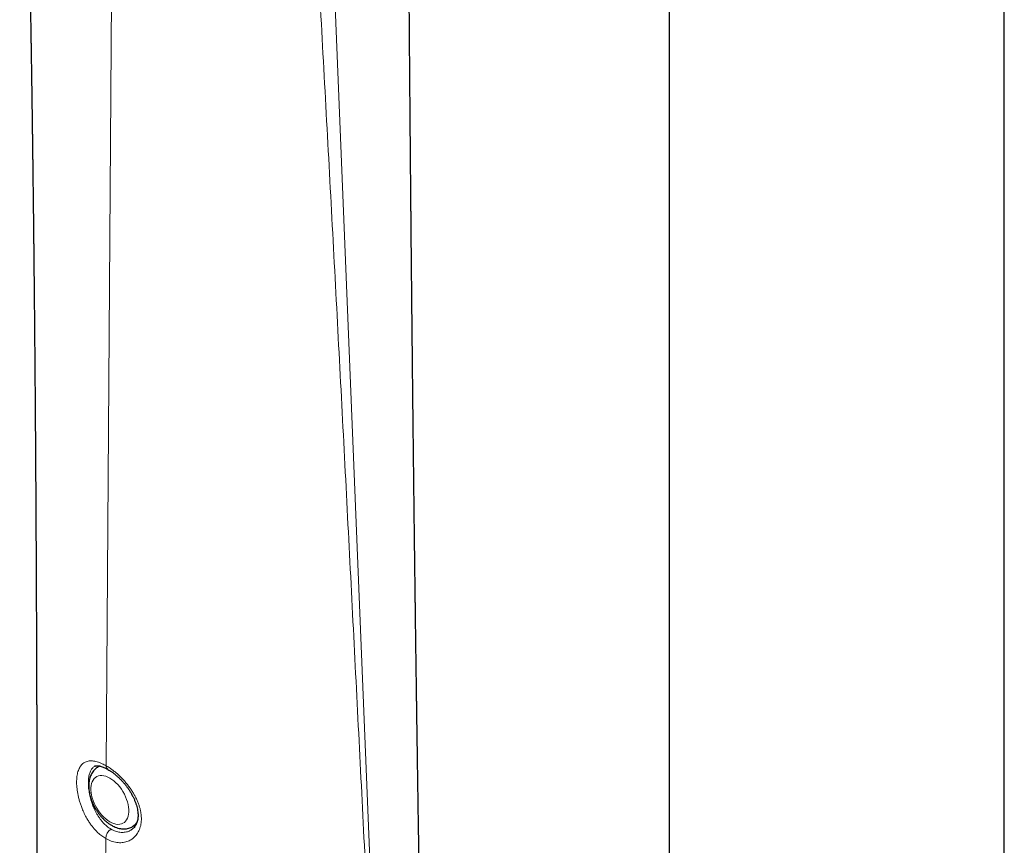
# Model space of a CAD drawing. Header units: millimetres. Extents: x 8 to 2230, y 12 to 2204.
# Tile 102 of 163: x 2059 to 2124, y 726 to 779. Entities that reach past the tile are written whole.
import ezdxf

# ---------------------------------------------------------------- set-up
doc = ezdxf.new("R2010")
doc.units = ezdxf.units.MM

msp = doc.modelspace()

# ---------------------------------------------------------------- linework, layer by layer
at = {"color": 7, "linetype": 'Continuous', "lineweight": 30}
for p, q in [((2123.674, 719.946), (2123.674, 987.159)), ((2101.774, 978.274), (2101.774, 719.946)), ((2064.257, 730.711), (2064.246, 730.705)), ((2064.257, 730.708), (2064.247, 730.704)), ((2064.58, 730.724), (2064.471, 730.661)), ((2066.721, 726.764), (2066.942, 726.892)), ((2066.611, 726.536), (2066.621, 726.541))]:
    msp.add_line(p, q, dxfattribs=at)
at = {"color": 252, "linetype": 'Continuous', "lineweight": 0}
for p, q in [((2065.519, 807.051), (2065.003, 730.741)), ((2078.952, 804.683), (2082.551, 716.908)), ((2066.621, 726.541), (2066.662, 726.561)), ((2064.971, 725.987), (2064.915, 717.757))]:
    msp.add_line(p, q, dxfattribs=at)
at = {"color": 252, "linetype": 'Continuous', "lineweight": 0, "flags": 128}
for points in [[(2065.243, 727.08), (2065.377, 727.011), (2065.509, 726.96), (2065.638, 726.926), (2065.762, 726.912), (2065.881, 726.916), (2065.992, 726.939), (2066.094, 726.98), (2066.186, 727.039), (2066.267, 727.115), (2066.336, 727.208), (2066.392, 727.316), (2066.435, 727.438), (2066.464, 727.572), (2066.478, 727.718), (2066.478, 727.873), (2066.464, 728.035), (2066.435, 728.203), (2066.392, 728.374), (2066.336, 728.547), (2066.267, 728.719), (2066.186, 728.889), (2066.094, 729.055), (2065.992, 729.214), (2065.881, 729.365), (2065.762, 729.506), (2065.638, 729.635), (2065.509, 729.751), (2065.377, 729.852), (2065.243, 729.938), (2065.109, 730.006), (2064.977, 730.058), (2064.848, 730.091), (2064.723, 730.105), (2064.605, 730.101), (2064.494, 730.079), (2064.392, 730.037), (2064.3, 729.978), (2064.219, 729.902), (2064.149, 729.809), (2064.093, 729.701), (2064.05, 729.579), (2064.022, 729.445), (2064.007, 729.299), (2064.007, 729.145), (2064.022, 728.982), (2064.05, 728.815), (2064.093, 728.643), (2064.149, 728.47), (2064.219, 728.298), (2064.3, 728.128), (2064.392, 727.962), (2064.494, 727.803), (2064.605, 727.653), (2064.723, 727.512), (2064.848, 727.383), (2064.977, 727.267), (2065.109, 727.165), (2065.243, 727.08)], [(2064.471, 730.661), (2064.498, 730.676), (2064.599, 730.72)]]:
    msp.add_lwpolyline(points, dxfattribs=at)
at = {"color": 252, "linetype": 'Continuous', "lineweight": 0}
for centre, radius, start, end in [((2065.248, 730.712), 0.247, 173.15915, 235.71389), ((2066.302, 727.472), 0.822, 300.65104, 331.34699), ((2065.739, 725.948), 0.769, 122.62669, 177.11449)]:
    msp.add_arc(centre, radius, start, end, dxfattribs=at)
at = {"color": 7, "linetype": 'Continuous', "lineweight": 30}
for points, knots in [([(2059.349, 810.306), (2059.352, 810.224), (2059.359, 809.978), (2059.371, 809.567), (2059.386, 809.065), (2059.401, 808.545), (2059.416, 807.998), (2059.429, 807.54), (2059.439, 807.198), (2059.445, 806.996), (2059.449, 806.837), (2059.453, 806.718), (2059.456, 806.597), (2059.46, 806.443), (2059.466, 806.226), (2059.474, 805.957), (2059.483, 805.636), (2059.494, 805.225), (2059.508, 804.726), (2059.524, 804.142), (2059.537, 803.655), (2059.547, 803.277), (2059.554, 803.023), (2059.56, 802.765), (2059.567, 802.518), (2059.573, 802.297), (2059.578, 802.117), (2059.581, 801.976), (2059.585, 801.843), (2059.589, 801.69), (2059.594, 801.495), (2059.6, 801.26), (2059.607, 800.991), (2059.616, 800.641), (2059.626, 800.231), (2059.638, 799.777), (2059.649, 799.344), (2059.659, 798.933), (2059.669, 798.553), (2059.677, 798.213), (2059.684, 797.936), (2059.689, 797.711), (2059.694, 797.511), (2059.7, 797.288), (2059.706, 797.028), (2059.713, 796.739), (2059.72, 796.433), (2059.728, 796.086), (2059.738, 795.701), (2059.748, 795.277), (2059.757, 794.854), (2059.767, 794.434), (2059.777, 794.02), (2059.785, 793.655), (2059.792, 793.353), (2059.797, 793.122), (2059.802, 792.913), (2059.806, 792.703), (2059.812, 792.472), (2059.818, 792.198), (2059.825, 791.875), (2059.833, 791.495), (2059.842, 791.074), (2059.852, 790.609), (2059.861, 790.183), (2059.869, 789.817), (2059.875, 789.537), (2059.88, 789.288), (2059.885, 789.077), (2059.888, 788.905), (2059.891, 788.76), (2059.894, 788.614), (2059.898, 788.439), (2059.902, 788.223), (2059.907, 787.976), (2059.912, 787.717), (2059.919, 787.384), (2059.927, 786.985), (2059.936, 786.543), (2059.944, 786.145), (2059.95, 785.795), (2059.956, 785.48), (2059.961, 785.233), (2059.965, 785.028), (2059.969, 784.839), (2059.973, 784.611), (2059.978, 784.358), (2059.982, 784.1), (2059.987, 783.848), (2059.992, 783.605), (2059.997, 783.29), (2060.004, 782.914), (2060.012, 782.485), (2060.018, 782.131), (2060.023, 781.846), (2060.027, 781.626), (2060.03, 781.43), (2060.033, 781.258), (2060.036, 781.111), (2060.038, 780.982), (2060.04, 780.853), (2060.043, 780.697), (2060.047, 780.491), (2060.051, 780.24), (2060.056, 779.918), (2060.062, 779.556), (2060.069, 779.154), (2060.075, 778.772), (2060.081, 778.412), (2060.086, 778.09), (2060.09, 777.824), (2060.094, 777.604), (2060.097, 777.411), (2060.1, 777.202), (2060.105, 776.906), (2060.111, 776.522), (2060.118, 776.061), (2060.125, 775.585), (2060.132, 775.106), (2060.139, 774.638), (2060.145, 774.168), (2060.152, 773.71), (2060.158, 773.271), (2060.164, 772.862), (2060.169, 772.509), (2060.173, 772.192), (2060.177, 771.906), (2060.181, 771.594), (2060.185, 771.297), (2060.189, 771.014), (2060.192, 770.755), (2060.196, 770.478), (2060.199, 770.19), (2060.203, 769.917), (2060.206, 769.689), (2060.208, 769.524), (2060.209, 769.406), (2060.21, 769.307), (2060.212, 769.155), (2060.215, 768.926), (2060.219, 768.614), (2060.223, 768.255), (2060.228, 767.861), (2060.233, 767.435), (2060.238, 766.986), (2060.243, 766.588), (2060.247, 766.247), (2060.25, 765.967), (2060.253, 765.681), (2060.256, 765.408), (2060.259, 765.166), (2060.261, 764.976), (2060.263, 764.811), (2060.265, 764.634), (2060.267, 764.409), (2060.27, 764.132), (2060.273, 763.811), (2060.277, 763.467), (2060.281, 763.121), (2060.284, 762.749), (2060.288, 762.355), (2060.292, 761.941), (2060.296, 761.557), (2060.299, 761.23), (2060.302, 760.964), (2060.304, 760.757), (2060.306, 760.576), (2060.307, 760.396), (2060.309, 760.192), (2060.312, 759.947), (2060.314, 759.659), (2060.317, 759.339), (2060.321, 758.93), (2060.325, 758.451), (2060.33, 757.908), (2060.334, 757.376), (2060.338, 756.9), (2060.342, 756.489), (2060.344, 756.153), (2060.347, 755.852), (2060.349, 755.553), (2060.352, 755.239), (2060.354, 754.887), (2060.357, 754.501), (2060.361, 754.071), (2060.364, 753.596), (2060.368, 753.116), (2060.371, 752.651), (2060.374, 752.218), (2060.377, 751.796), (2060.38, 751.384), (2060.382, 750.987), (2060.385, 750.616), (2060.387, 750.289), (2060.389, 750.013), (2060.39, 749.77), (2060.392, 749.532), (2060.393, 749.275), (2060.395, 748.99), (2060.397, 748.676), (2060.399, 748.33), (2060.401, 747.954), (2060.403, 747.551), (2060.406, 747.12), (2060.408, 746.666), (2060.411, 746.247), (2060.413, 745.89), (2060.414, 745.617), (2060.415, 745.394), (2060.416, 745.212), (2060.417, 745.041), (2060.418, 744.835), (2060.419, 744.571), (2060.421, 744.247), (2060.423, 743.888), (2060.425, 743.512), (2060.428, 742.759), (2060.432, 741.926), (2060.436, 741.027), (2060.438, 740.449), (2060.44, 740.001), (2060.441, 739.675), (2060.442, 739.469), (2060.443, 739.293), (2060.443, 739.147), (2060.444, 738.974), (2060.445, 738.744), (2060.446, 738.429), (2060.447, 738.056), (2060.449, 737.626), (2060.451, 737.142), (2060.452, 736.611), (2060.454, 736.035), (2060.456, 735.416), (2060.458, 734.886), (2060.459, 734.458), (2060.46, 734.161), (2060.46, 733.893), (2060.461, 733.669), (2060.462, 733.492), (2060.462, 733.358), (2060.462, 733.243), (2060.463, 733.12), (2060.463, 732.962), (2060.463, 732.767), (2060.464, 732.534), (2060.465, 732.267), (2060.466, 731.84), (2060.467, 731.277), (2060.469, 730.536), (2060.47, 729.765), (2060.472, 728.957), (2060.473, 728.161), (2060.474, 727.558), (2060.475, 727.157), (2060.475, 726.97), (2060.475, 726.813), (2060.475, 726.694), (2060.476, 726.606), (2060.476, 726.531), (2060.476, 726.437), (2060.476, 726.293), (2060.476, 726.091), (2060.477, 725.825), (2060.477, 725.501), (2060.477, 725.118), (2060.478, 724.676), (2060.478, 724.176), (2060.479, 723.818), (2060.479, 723.626), (2060.479, 723.62)], [0, 0, 0, 0, 0.002845, 0.0086, 0.014333, 0.020358, 0.026733, 0.033445, 0.036311, 0.038669, 0.040518, 0.041859, 0.042808, 0.044722, 0.047241, 0.050365, 0.054095, 0.058424, 0.064679, 0.071461, 0.078772, 0.08165, 0.084601, 0.087627, 0.090635, 0.09321, 0.095299, 0.096904, 0.098122, 0.099939, 0.102206, 0.104923, 0.10809, 0.111577, 0.117082, 0.122342, 0.127358, 0.13213, 0.136612, 0.140567, 0.143961, 0.146235, 0.148367, 0.150929, 0.153956, 0.157415, 0.16098, 0.164568, 0.169439, 0.174352, 0.179254, 0.184113, 0.188928, 0.193599, 0.196755, 0.19939, 0.201607, 0.203999, 0.206663, 0.209601, 0.213492, 0.217861, 0.222728, 0.228093, 0.233956, 0.237462, 0.240778, 0.243651, 0.24608, 0.248067, 0.24961, 0.25111, 0.253114, 0.255627, 0.258608, 0.261629, 0.264574, 0.27014, 0.275414, 0.279849, 0.283889, 0.287516, 0.29073, 0.292416, 0.294593, 0.297262, 0.300309, 0.303301, 0.306196, 0.308995, 0.311698, 0.317051, 0.321982, 0.326483, 0.329292, 0.331822, 0.334074, 0.336047, 0.337742, 0.339159, 0.340494, 0.34218, 0.344547, 0.347592, 0.350838, 0.355641, 0.36008, 0.364681, 0.368813, 0.372503, 0.375761, 0.378016, 0.380059, 0.382417, 0.385224, 0.390276, 0.395636, 0.401109, 0.406693, 0.412139, 0.417258, 0.42287, 0.427925, 0.432407, 0.436969, 0.440089, 0.443342, 0.446831, 0.450825, 0.453601, 0.456582, 0.459767, 0.463158, 0.466513, 0.469156, 0.471044, 0.472195, 0.473226, 0.474452, 0.477427, 0.481154, 0.485195, 0.489816, 0.494735, 0.4999, 0.505309, 0.508452, 0.511672, 0.514969, 0.518292, 0.521115, 0.523297, 0.524844, 0.526826, 0.52941, 0.532597, 0.536386, 0.540497, 0.54447, 0.548299, 0.553328, 0.558086, 0.562572, 0.566602, 0.569377, 0.571755, 0.573735, 0.575606, 0.577969, 0.580785, 0.584091, 0.587886, 0.59185, 0.598192, 0.604436, 0.610582, 0.616581, 0.620885, 0.624753, 0.628184, 0.63129, 0.635081, 0.63904, 0.643449, 0.648402, 0.653898, 0.65988, 0.664985, 0.669969, 0.674834, 0.679579, 0.684204, 0.688559, 0.692404, 0.695478, 0.698124, 0.700773, 0.703734, 0.707009, 0.710597, 0.714616, 0.718951, 0.723601, 0.728567, 0.733849, 0.739301, 0.743047, 0.746202, 0.748764, 0.750734, 0.752509, 0.754693, 0.75786, 0.761623, 0.765909, 0.770276, 0.774654, 0.791951, 0.799112, 0.805773, 0.811932, 0.814648, 0.817047, 0.819071, 0.82072, 0.822112, 0.82506, 0.828689, 0.833001, 0.837994, 0.843589, 0.849745, 0.856396, 0.863541, 0.87118, 0.87477, 0.878354, 0.881465, 0.884048, 0.886102, 0.887628, 0.888673, 0.890074, 0.891902, 0.894157, 0.896839, 0.899949, 0.90344, 0.911619, 0.919471, 0.929126, 0.938322, 0.9475, 0.956721, 0.959227, 0.961393, 0.963202, 0.964653, 0.965542, 0.966238, 0.967264, 0.968813, 0.971211, 0.974285, 0.978035, 0.982463, 0.987567, 0.993347, 0.999804, 1, 1, 1, 1]), ([(2085.492, 721.365), (2085.492, 721.37), (2085.489, 721.506), (2085.485, 721.753), (2085.48, 722.09), (2085.475, 722.361), (2085.472, 722.572), (2085.469, 722.728), (2085.467, 722.86), (2085.465, 722.975), (2085.463, 723.09), (2085.461, 723.211), (2085.459, 723.346), (2085.457, 723.494), (2085.454, 723.657), (2085.451, 723.891), (2085.445, 724.206), (2085.439, 724.614), (2085.432, 725.028), (2085.426, 725.441), (2085.419, 725.848), (2085.413, 726.282), (2085.406, 726.743), (2085.398, 727.231), (2085.39, 727.744), (2085.383, 728.183), (2085.378, 728.529), (2085.374, 728.765), (2085.371, 728.967), (2085.369, 729.137), (2085.367, 729.276), (2085.365, 729.408), (2085.362, 729.565), (2085.359, 729.775), (2085.355, 730.044), (2085.351, 730.348), (2085.346, 730.665), (2085.34, 731.092), (2085.332, 731.613), (2085.323, 732.212), (2085.315, 732.758), (2085.308, 733.253), (2085.302, 733.698), (2085.296, 734.093), (2085.291, 734.438), (2085.287, 734.73), (2085.284, 734.972), (2085.28, 735.2), (2085.277, 735.452), (2085.273, 735.756), (2085.268, 736.098), (2085.262, 736.529), (2085.255, 737.049), (2085.246, 737.663), (2085.238, 738.299), (2085.229, 738.942), (2085.22, 739.584), (2085.213, 740.138), (2085.207, 740.599), (2085.202, 740.956), (2085.198, 741.279), (2085.194, 741.567), (2085.191, 741.819), (2085.188, 742.067), (2085.184, 742.327), (2085.181, 742.628), (2085.176, 742.954), (2085.172, 743.295), (2085.168, 743.632), (2085.164, 743.961), (2085.159, 744.333), (2085.154, 744.741), (2085.148, 745.187), (2085.143, 745.635), (2085.137, 746.108), (2085.131, 746.604), (2085.125, 747.106), (2085.118, 747.628), (2085.112, 748.164), (2085.105, 748.712), (2085.099, 749.247), (2085.093, 749.782), (2085.086, 750.334), (2085.081, 750.827), (2085.076, 751.237), (2085.072, 751.553), (2085.069, 751.858), (2085.066, 752.146), (2085.063, 752.427), (2085.059, 752.714), (2085.056, 753.037), (2085.052, 753.352), (2085.049, 753.639), (2085.046, 753.873), (2085.044, 754.074), (2085.042, 754.236), (2085.041, 754.366), (2085.04, 754.484), (2085.038, 754.646), (2085.035, 754.871), (2085.032, 755.169), (2085.028, 755.507), (2085.024, 755.884), (2085.02, 756.299), (2085.016, 756.682), (2085.012, 757.023), (2085.009, 757.295), (2085.007, 757.542), (2085.005, 757.755), (2085.003, 757.944), (2085.001, 758.133), (2084.998, 758.338), (2084.996, 758.571), (2084.993, 758.824), (2084.991, 759.086), (2084.988, 759.351), (2084.985, 759.606), (2084.983, 759.851), (2084.98, 760.079), (2084.978, 760.291), (2084.976, 760.481), (2084.975, 760.65), (2084.973, 760.82), (2084.971, 761.012), (2084.969, 761.246), (2084.966, 761.517), (2084.963, 761.805), (2084.96, 762.092), (2084.957, 762.441), (2084.953, 762.839), (2084.949, 763.236), (2084.946, 763.552), (2084.944, 763.797), (2084.942, 764.014), (2084.94, 764.207), (2084.938, 764.379), (2084.936, 764.556), (2084.934, 764.758), (2084.932, 764.999), (2084.93, 765.262), (2084.927, 765.53), (2084.925, 765.79), (2084.922, 766.073), (2084.919, 766.375), (2084.916, 766.695), (2084.913, 766.993), (2084.911, 767.243), (2084.909, 767.445), (2084.908, 767.603), (2084.907, 767.743), (2084.905, 767.875), (2084.904, 768.016), (2084.902, 768.186), (2084.901, 768.394), (2084.898, 768.631), (2084.896, 768.917), (2084.893, 769.238), (2084.89, 769.586), (2084.887, 769.925), (2084.884, 770.25), (2084.882, 770.529), (2084.88, 770.756), (2084.878, 770.933), (2084.877, 771.089), (2084.875, 771.227), (2084.874, 771.363), (2084.873, 771.52), (2084.871, 771.712), (2084.869, 771.939), (2084.867, 772.187), (2084.865, 772.442), (2084.863, 772.686), (2084.861, 772.912), (2084.859, 773.177), (2084.856, 773.471), (2084.853, 773.798), (2084.851, 774.107), (2084.848, 774.417), (2084.846, 774.736), (2084.843, 775.076), (2084.839, 775.538), (2084.834, 776.124), (2084.828, 776.839), (2084.824, 777.436), (2084.82, 777.903), (2084.817, 778.216), (2084.815, 778.503), (2084.813, 778.756), (2084.811, 778.989), (2084.809, 779.236), (2084.807, 779.521), (2084.805, 779.854), (2084.802, 780.211), (2084.799, 780.57), (2084.796, 780.922), (2084.794, 781.266), (2084.791, 781.605), (2084.789, 781.924), (2084.787, 782.21), (2084.785, 782.464), (2084.783, 782.702), (2084.781, 782.96), (2084.779, 783.254), (2084.776, 783.588), (2084.774, 783.949), (2084.771, 784.336), (2084.768, 784.75), (2084.765, 785.183), (2084.762, 785.579), (2084.76, 785.91), (2084.758, 786.155), (2084.756, 786.346), (2084.755, 786.504), (2084.754, 786.656), (2084.753, 786.828), (2084.751, 787.049), (2084.75, 787.324), (2084.747, 787.655), (2084.745, 788.025), (2084.742, 788.376), (2084.74, 788.701), (2084.738, 788.991), (2084.736, 789.285), (2084.734, 789.561), (2084.733, 789.788), (2084.731, 789.962), (2084.731, 790.089), (2084.73, 790.201), (2084.729, 790.315), (2084.728, 790.443), (2084.727, 790.619), (2084.725, 790.851), (2084.723, 791.143), (2084.72, 791.597), (2084.716, 792.201), (2084.712, 792.95), (2084.707, 793.591), (2084.704, 794.107), (2084.702, 794.482), (2084.7, 794.816), (2084.697, 795.154), (2084.695, 795.528), (2084.692, 795.97), (2084.689, 796.454), (2084.686, 796.971), (2084.683, 797.444), (2084.681, 797.851), (2084.679, 798.169), (2084.677, 798.439), (2084.676, 798.671), (2084.674, 798.892), (2084.673, 799.148), (2084.671, 799.459), (2084.669, 799.83), (2084.666, 800.234), (2084.664, 800.664), (2084.661, 801.056), (2084.659, 801.407), (2084.657, 801.714), (2084.656, 802.015), (2084.654, 802.291), (2084.653, 802.522), (2084.652, 802.705), (2084.651, 802.869), (2084.65, 803.045), (2084.648, 803.262), (2084.647, 803.519), (2084.645, 803.816), (2084.643, 804.138), (2084.641, 804.466), (2084.639, 804.892), (2084.636, 805.398), (2084.633, 805.97), (2084.63, 806.437), (2084.628, 806.809), (2084.627, 807.092), (2084.626, 807.27), (2084.625, 807.353)], [0, 0, 0, 0, 0.000187, 0.004721, 0.008628, 0.011908, 0.014161, 0.015977, 0.017357, 0.018748, 0.019985, 0.021386, 0.02295, 0.024677, 0.026567, 0.028621, 0.032811, 0.037551, 0.042831, 0.047235, 0.051954, 0.05699, 0.062342, 0.068011, 0.073998, 0.080201, 0.083318, 0.086053, 0.088406, 0.090375, 0.091962, 0.093258, 0.094955, 0.097444, 0.100587, 0.104308, 0.108027, 0.111622, 0.119199, 0.126156, 0.132491, 0.138203, 0.143395, 0.147988, 0.151983, 0.155379, 0.158176, 0.160403, 0.163324, 0.166942, 0.170984, 0.175231, 0.181927, 0.189077, 0.196547, 0.204014, 0.211463, 0.218894, 0.223334, 0.227574, 0.231345, 0.234643, 0.237591, 0.240155, 0.243267, 0.246659, 0.2506, 0.254613, 0.258529, 0.262348, 0.266069, 0.271492, 0.276558, 0.281602, 0.287105, 0.293005, 0.298867, 0.304612, 0.31116, 0.317532, 0.323726, 0.329759, 0.336162, 0.342954, 0.346939, 0.350462, 0.353965, 0.357553, 0.360473, 0.363779, 0.367531, 0.371728, 0.374738, 0.377541, 0.379878, 0.381747, 0.383151, 0.384423, 0.38584, 0.388812, 0.392269, 0.396206, 0.400586, 0.405402, 0.410656, 0.413958, 0.417271, 0.420145, 0.422544, 0.424695, 0.426735, 0.429115, 0.431835, 0.434856, 0.437926, 0.440994, 0.444062, 0.446816, 0.449532, 0.452007, 0.454209, 0.456137, 0.457914, 0.460123, 0.462839, 0.466065, 0.469563, 0.472895, 0.476051, 0.481738, 0.486744, 0.489909, 0.492754, 0.495279, 0.497485, 0.499459, 0.501293, 0.503641, 0.506502, 0.509693, 0.512809, 0.515835, 0.518772, 0.522664, 0.526387, 0.529911, 0.533068, 0.535111, 0.536946, 0.538573, 0.539992, 0.541535, 0.543505, 0.545924, 0.548785, 0.551758, 0.555913, 0.559959, 0.563898, 0.567728, 0.57132, 0.573608, 0.57566, 0.577478, 0.57906, 0.580459, 0.582236, 0.584548, 0.587137, 0.590162, 0.593196, 0.59603, 0.598665, 0.601101, 0.605272, 0.608925, 0.612515, 0.616054, 0.619714, 0.623676, 0.627893, 0.635849, 0.644109, 0.652855, 0.656692, 0.660421, 0.663763, 0.666714, 0.669279, 0.671877, 0.675343, 0.679244, 0.683488, 0.687826, 0.69177, 0.69578, 0.699839, 0.703602, 0.706933, 0.709833, 0.712446, 0.715278, 0.718833, 0.722729, 0.726937, 0.731447, 0.736261, 0.741377, 0.746599, 0.750089, 0.752943, 0.75516, 0.756774, 0.758452, 0.760461, 0.762802, 0.766186, 0.77006, 0.774372, 0.779122, 0.782332, 0.785715, 0.789272, 0.792608, 0.795364, 0.797217, 0.798666, 0.799831, 0.801139, 0.80263, 0.804303, 0.807301, 0.81075, 0.814517, 0.823165, 0.831901, 0.840711, 0.845574, 0.84995, 0.853837, 0.857242, 0.861774, 0.866946, 0.872693, 0.878734, 0.885032, 0.88924, 0.892983, 0.896139, 0.898705, 0.901098, 0.903861, 0.907668, 0.912011, 0.916824, 0.921844, 0.927047, 0.930552, 0.934135, 0.937792, 0.941103, 0.943796, 0.945871, 0.947498, 0.949542, 0.952066, 0.955071, 0.958556, 0.962468, 0.96634, 0.970064, 0.977387, 0.984062, 0.990086, 0.993748, 0.997095, 1, 1, 1, 1]), ([(2064.257, 730.708), (2064.258, 730.708), (2064.275, 730.72), (2064.302, 730.729), (2064.351, 730.74), (2064.411, 730.744), (2064.488, 730.74), (2064.578, 730.726), (2064.68, 730.7), (2064.793, 730.661), (2064.916, 730.608), (2065.022, 730.556), (2065.089, 730.517), (2065.11, 730.505)], [0, 0, 0, 0, 0.010149, 0.1561, 0.251284, 0.35358, 0.45242, 0.550375, 0.648797, 0.748531, 0.849786, 0.952391, 1, 1, 1, 1]), ([(2064.472, 730.659), (2064.458, 730.652), (2064.402, 730.622), (2064.315, 730.554), (2064.212, 730.458), (2064.122, 730.347), (2064.044, 730.225), (2063.979, 730.091), (2063.928, 729.946), (2063.89, 729.79), (2063.866, 729.624), (2063.856, 729.449), (2063.862, 729.268), (2063.883, 729.082), (2063.917, 728.894), (2063.965, 728.704), (2064.027, 728.516), (2064.1, 728.329), (2064.185, 728.145), (2064.281, 727.966), (2064.387, 727.793), (2064.502, 727.627), (2064.626, 727.469), (2064.758, 727.321), (2064.897, 727.183), (2065.044, 727.057), (2065.193, 726.944), (2065.296, 726.881), (2065.346, 726.851)], [0, 0, 0, 0, 0.012334, 0.047655, 0.082887, 0.118336, 0.154301, 0.191038, 0.228731, 0.267444, 0.307103, 0.347501, 0.388367, 0.429439, 0.470481, 0.51141, 0.552199, 0.59286, 0.633424, 0.673936, 0.714445, 0.754996, 0.795632, 0.836408, 0.877375, 0.918576, 0.960041, 1, 1, 1, 1]), ([(2065.109, 730.507), (2065.11, 730.506), (2065.156, 730.481), (2065.252, 730.419), (2065.395, 730.321), (2065.543, 730.208), (2065.691, 730.084), (2065.839, 729.949), (2065.983, 729.804), (2066.122, 729.652), (2066.255, 729.494), (2066.379, 729.331), (2066.496, 729.162), (2066.606, 728.986), (2066.707, 728.805), (2066.799, 728.62), (2066.88, 728.434), (2066.947, 728.25), (2067.002, 728.07), (2067.042, 727.897), (2067.069, 727.732), (2067.082, 727.578), (2067.082, 727.434), (2067.07, 727.296), (2067.045, 727.162), (2067.008, 727.035), (2066.959, 726.917), (2066.899, 726.808), (2066.829, 726.712), (2066.749, 726.628), (2066.676, 726.568), (2066.628, 726.541), (2066.612, 726.533)], [0, 0, 0, 0, 0.00087, 0.034683, 0.069149, 0.104097, 0.139331, 0.174646, 0.209786, 0.244595, 0.27887, 0.312689, 0.346605, 0.381133, 0.416127, 0.451407, 0.486753, 0.521858, 0.556501, 0.590504, 0.62375, 0.656209, 0.688012, 0.720227, 0.754353, 0.789466, 0.825595, 0.862724, 0.900831, 0.939911, 0.979978, 1, 1, 1, 1]), ([(2065.346, 726.851), (2065.375, 726.835), (2065.458, 726.789), (2065.596, 726.726), (2065.761, 726.669), (2065.926, 726.631), (2066.088, 726.613), (2066.246, 726.616), (2066.397, 726.637), (2066.539, 726.678), (2066.647, 726.721), (2066.704, 726.756), (2066.72, 726.766)], [0, 0, 0, 0, 0.064747, 0.183309, 0.301708, 0.418601, 0.532989, 0.644186, 0.752024, 0.856818, 0.959218, 1, 1, 1, 1])]:
    msp.add_open_spline(points, degree=3, knots=knots, dxfattribs=at)
at = {"color": 252, "linetype": 'Continuous', "lineweight": 0}
for points, knots in [([(2077.598, 804.509), (2077.793, 801.299), (2078.304, 792.858), (2079.06, 779.227), (2079.907, 763.594), (2080.725, 747.977), (2081.524, 732.372), (2082.045, 721.974), (2082.306, 716.775)], [0, 0, 0, 0, 0.109334, 0.287468, 0.465601, 0.643734, 0.821867, 1, 1, 1, 1]), ([(2064.971, 725.987), (2064.971, 725.987), (2064.884, 726.037), (2064.711, 726.152), (2064.487, 726.339), (2064.248, 726.578), (2064.049, 726.819), (2063.868, 727.082), (2063.72, 727.324), (2063.567, 727.616), (2063.434, 727.919), (2063.334, 728.191), (2063.26, 728.425), (2063.197, 728.658), (2063.146, 728.891), (2063.108, 729.119), (2063.082, 729.339), (2063.068, 729.549), (2063.066, 729.753), (2063.077, 729.945), (2063.1, 730.124), (2063.134, 730.287), (2063.18, 730.439), (2063.237, 730.575), (2063.306, 730.695), (2063.386, 730.799), (2063.478, 730.887), (2063.58, 730.958), (2063.694, 731.011), (2063.817, 731.046), (2063.952, 731.063), (2064.096, 731.062), (2064.247, 731.042), (2064.405, 731.005), (2064.572, 730.95), (2064.771, 730.868), (2064.917, 730.788), (2065.003, 730.741)], [0, 0, 0, 0, 0.000007, 0.039808, 0.080216, 0.107578, 0.16044, 0.187249, 0.214427, 0.254009, 0.294209, 0.321447, 0.347892, 0.374335, 0.401179, 0.428444, 0.454364, 0.480482, 0.506907, 0.533755, 0.55942, 0.585384, 0.611349, 0.637866, 0.663855, 0.690028, 0.716481, 0.743314, 0.769862, 0.796593, 0.823894, 0.851388, 0.878194, 0.905182, 0.932744, 0.960503, 1, 1, 1, 1]), ([(2065.003, 730.741), (2065.09, 730.689), (2065.236, 730.6), (2065.443, 730.448), (2065.623, 730.304), (2065.804, 730.146), (2065.98, 729.976), (2066.15, 729.797), (2066.312, 729.61), (2066.468, 729.412), (2066.613, 729.21), (2066.746, 729.003), (2066.867, 728.795), (2066.976, 728.581), (2067.07, 728.366), (2067.149, 728.151), (2067.212, 727.939), (2067.259, 727.727), (2067.289, 727.518), (2067.302, 727.313), (2067.297, 727.116), (2067.274, 726.924), (2067.234, 726.742), (2067.176, 726.57), (2067.101, 726.411), (2067.01, 726.265), (2066.887, 726.112), (2066.724, 725.965), (2066.537, 725.853), (2066.31, 725.761), (2066.092, 725.717), (2065.864, 725.711), (2065.63, 725.732), (2065.39, 725.792), (2065.151, 725.89), (2065.031, 725.952), (2064.971, 725.987), (2064.971, 725.987)], [0, 0, 0, 0, 0.039498, 0.066304, 0.093293, 0.120854, 0.148614, 0.175167, 0.202181, 0.229195, 0.25669, 0.282686, 0.308858, 0.335307, 0.362139, 0.38781, 0.413773, 0.439735, 0.466252, 0.492172, 0.51829, 0.544717, 0.571566, 0.597906, 0.624448, 0.651298, 0.678564, 0.718139, 0.758346, 0.785586, 0.838447, 0.865257, 0.892436, 0.945459, 0.972631, 0.999994, 1, 1, 1, 1]), ([(2064.233, 730.696), (2064.206, 730.678), (2064.152, 730.642), (2064.082, 730.569), (2064.019, 730.482), (2063.948, 730.35), (2063.895, 730.191), (2063.859, 730.01), (2063.842, 729.862), (2063.833, 729.704), (2063.834, 729.537), (2063.844, 729.361), (2063.863, 729.179), (2063.892, 728.992), (2063.93, 728.801), (2063.978, 728.606), (2064.044, 728.379), (2064.134, 728.124), (2064.242, 727.875), (2064.349, 727.666), (2064.448, 727.495), (2064.553, 727.334), (2064.667, 727.18), (2064.827, 726.99), (2065, 726.824), (2065.182, 726.684), (2065.277, 726.625), (2065.324, 726.596)], [0, 0, 0, 0, 0.035059, 0.070355, 0.106017, 0.142185, 0.212051, 0.247512, 0.28349, 0.318783, 0.354335, 0.390286, 0.426785, 0.462386, 0.498244, 0.534909, 0.571848, 0.625059, 0.679104, 0.715715, 0.750779, 0.786081, 0.821752, 0.857934, 0.928158, 0.963812, 1, 1, 1, 1]), ([(2065.324, 726.596), (2065.371, 726.571), (2065.465, 726.52), (2065.609, 726.462), (2065.755, 726.419), (2065.9, 726.393), (2066.043, 726.383), (2066.182, 726.39), (2066.318, 726.413), (2066.466, 726.453), (2066.558, 726.506), (2066.611, 726.536)], [0, 0, 0, 0, 0.104992, 0.210735, 0.318838, 0.42775, 0.533262, 0.639507, 0.746874, 0.855769, 1, 1, 1, 1])]:
    msp.add_open_spline(points, degree=3, knots=knots, dxfattribs=at)

doc.saveas('drawing.dxf')
